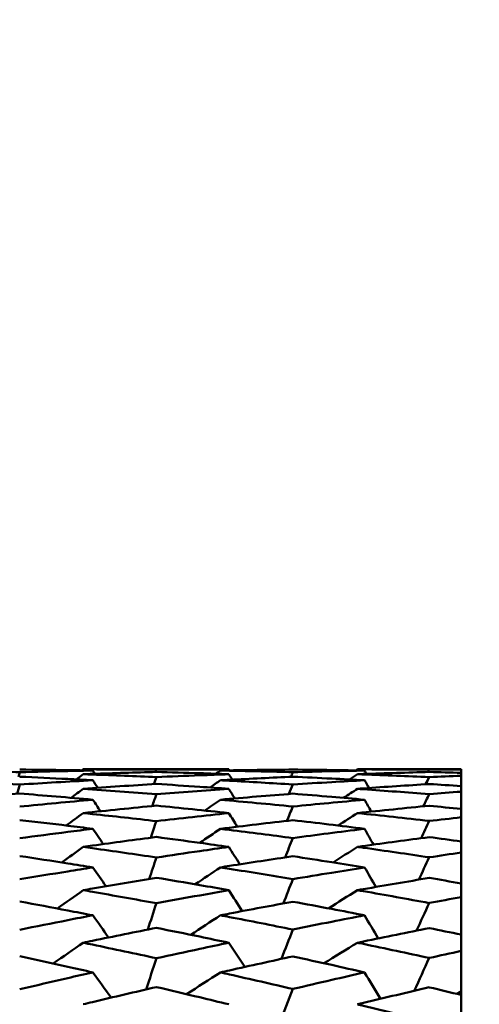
# Model space of a CAD drawing. Header units: millimetres. Extents: x 188 to 1913, y 148 to 2839.
# Tile 70 of 211: x 517.01 to 520.74, y 402.45 to 410.43. Entities that reach past the tile are written whole.
import ezdxf

# ---------------------------------------------------------------- set-up
doc = ezdxf.new("R2010")
doc.units = ezdxf.units.MM
doc.header["$LTSCALE"] = 10
doc.layers.add('Widoczne (ISO)', color=7, linetype='Continuous', lineweight=50)

msp = doc.modelspace()

# ---------------------------------------------------------------- linework, layer by layer
at = {"layer": 'Widoczne (ISO)'}
for p, q in [((518.7065, 404.3574), (517.5268, 404.3574)), ((520.5895, 404.3574), (519.7492, 404.3574)), ((520.5895, 404.3566), (520.5895, 404.3574)), ((520.5895, 404.3566), (520.5895, 404.3285)), ((520.5895, 404.3058), (520.5895, 404.3285)), ((520.5895, 404.3058), (520.5895, 404.2215)), ((520.5895, 404.1763), (520.5895, 404.2215)), ((520.5895, 404.1763), (520.5895, 404.0361)), ((520.5895, 403.9686), (520.5895, 404.0361)), ((520.5895, 403.9686), (520.5895, 403.7731)), ((520.5895, 403.6834), (520.5895, 403.7731)), ((520.5895, 403.6834), (520.5895, 403.4335)), ((520.5895, 403.322), (520.5895, 403.4335)), ((520.5895, 403.322), (520.5895, 403.0186)), ((520.5895, 402.8858), (520.5895, 403.0186)), ((520.5895, 402.8858), (520.5895, 402.5596)), ((520.5895, 402.5596), (520.5895, 402.53)), ((520.5895, 402.3764), (520.5895, 402.53))]:
    msp.add_line(p, q, dxfattribs=at)
msp.add_circle((483.5571, 384.3574), 50, dxfattribs=at)
for points, knots in [([(516.4158, 404.3475), (516.4413, 404.3471), (516.4668, 404.3466), (516.6654, 404.3428), (516.8385, 404.3388), (517.0116, 404.3341)], [0.07138254, 0.07138254, 0.07138254, 0.07138254, 0.08018544, 0.08018544, 0.13983561, 0.13983561, 0.13983561, 0.13983561]), ([(517.6037, 404.3475), (517.5361, 404.3488), (517.4684, 404.3498), (517.271, 404.3527), (517.1413, 404.3542), (517.0116, 404.3553)], [0.03825175, 0.03825175, 0.03825175, 0.03825175, 0.06160817, 0.06160817, 0.10638617, 0.10638617, 0.10638617, 0.10638617]), ([(517.0116, 404.3341), (517.1413, 404.3377), (517.271, 404.3408), (517.4684, 404.345), (517.5361, 404.3463), (517.6037, 404.3475)], [0.01681985, 0.01681985, 0.01681985, 0.01681985, 0.06159108, 0.06159108, 0.08495433, 0.08495433, 0.08495433, 0.08495433]), ([(517.6037, 404.2686), (517.5361, 404.2723), (517.4684, 404.2758), (517.271, 404.2857), (517.1413, 404.2918), (517.0116, 404.2975)], [0.03825175, 0.03825175, 0.03825175, 0.03825175, 0.06160817, 0.06160817, 0.10638617, 0.10638617, 0.10638617, 0.10638617]), ([(517.5268, 404.3574), (517.5519, 404.3574), (517.5771, 404.3574), (517.7745, 404.3572), (517.9468, 404.3562), (518.1191, 404.3546)], [0.07597559, 0.07597559, 0.07597559, 0.07597559, 0.08464777, 0.08464777, 0.14401425, 0.14401425, 0.14401425, 0.14401425]), ([(518.1191, 404.3362), (517.9469, 404.3317), (517.7747, 404.3265), (517.5772, 404.3197), (517.552, 404.3188), (517.5268, 404.3179)], [0.02530969, 0.02530969, 0.02530969, 0.02530969, 0.08465152, 0.08465152, 0.09334823, 0.09334823, 0.09334823, 0.09334823]), ([(517.5268, 404.3179), (517.5519, 404.3171), (517.5771, 404.3161), (517.7745, 404.3089), (517.9468, 404.3019), (518.1191, 404.2941)], [0.07597559, 0.07597559, 0.07597559, 0.07597559, 0.08464777, 0.08464777, 0.14401425, 0.14401425, 0.14401425, 0.14401425]), ([(518.1191, 404.3546), (518.2364, 404.3557), (518.3537, 404.3565), (518.5496, 404.3573), (518.628, 404.3574), (518.7065, 404.3574)], [0.02104899, 0.02104899, 0.02104899, 0.02104899, 0.0615671, 0.0615671, 0.08866561, 0.08866561, 0.08866561, 0.08866561]), ([(518.7065, 404.3179), (518.628, 404.3208), (518.5496, 404.3234), (518.3538, 404.3297), (518.2364, 404.3331), (518.1191, 404.3362)], [0.03448054, 0.03448054, 0.03448054, 0.03448054, 0.06157222, 0.06157222, 0.10209717, 0.10209717, 0.10209717, 0.10209717]), ([(518.1191, 404.2941), (518.2364, 404.2994), (518.3537, 404.3044), (518.5496, 404.3122), (518.628, 404.3151), (518.7065, 404.3179)], [0.02104899, 0.02104899, 0.02104899, 0.02104899, 0.0615671, 0.0615671, 0.08866561, 0.08866561, 0.08866561, 0.08866561]), ([(519.2256, 404.3552), (519.054, 404.3538), (518.8825, 404.3516), (518.6867, 404.3484), (518.6624, 404.348), (518.6382, 404.3475)], [0.02983351, 0.02983351, 0.02983351, 0.02983351, 0.0889495, 0.0889495, 0.09731113, 0.09731113, 0.09731113, 0.09731113]), ([(518.6382, 404.3475), (518.6623, 404.3471), (518.6865, 404.3467), (518.8823, 404.343), (519.0539, 404.339), (519.2256, 404.3344)], [0.0806421, 0.0806421, 0.0806421, 0.0806421, 0.08897282, 0.08897282, 0.14811965, 0.14811965, 0.14811965, 0.14811965]), ([(519.2256, 404.2972), (519.054, 404.2896), (518.8825, 404.2814), (518.6867, 404.2712), (518.6624, 404.2699), (518.6382, 404.2686)], [0.02983351, 0.02983351, 0.02983351, 0.02983351, 0.0889495, 0.0889495, 0.09731113, 0.09731113, 0.09731113, 0.09731113]), ([(519.8069, 404.3475), (519.718, 404.3491), (519.6291, 404.3505), (519.4353, 404.3532), (519.3304, 404.3543), (519.2256, 404.3552)], [0.03078053, 0.03078053, 0.03078053, 0.03078053, 0.06149921, 0.06149921, 0.09773041, 0.09773041, 0.09773041, 0.09773041]), ([(519.2256, 404.3344), (519.3304, 404.3372), (519.4353, 404.3398), (519.629, 404.3442), (519.718, 404.3459), (519.8069, 404.3475)], [0.02528165, 0.02528165, 0.02528165, 0.02528165, 0.06150593, 0.06150593, 0.09223152, 0.09223152, 0.09223152, 0.09223152]), ([(519.8069, 404.2686), (519.718, 404.2734), (519.6291, 404.278), (519.4353, 404.2876), (519.3304, 404.2925), (519.2256, 404.2972)], [0.03078053, 0.03078053, 0.03078053, 0.03078053, 0.06149921, 0.06149921, 0.09773041, 0.09773041, 0.09773041, 0.09773041]), ([(519.7492, 404.3574), (519.7654, 404.3574), (519.7817, 404.3574), (519.9753, 404.3573), (520.1528, 404.3564), (520.3302, 404.3547)], [0.0853813, 0.0853813, 0.0853813, 0.0853813, 0.09097809, 0.09097809, 0.15214536, 0.15214536, 0.15214536, 0.15214536]), ([(520.3302, 404.3359), (520.1529, 404.3312), (519.9756, 404.3258), (519.7819, 404.3191), (519.7655, 404.3185), (519.7492, 404.3179)], [0.0297954, 0.0297954, 0.0297954, 0.0297954, 0.09092493, 0.09092493, 0.09655955, 0.09655955, 0.09655955, 0.09655955]), ([(519.7492, 404.3179), (519.7654, 404.3174), (519.7817, 404.3168), (519.9753, 404.3098), (520.1528, 404.3026), (520.3302, 404.2946)], [0.0853813, 0.0853813, 0.0853813, 0.0853813, 0.09097809, 0.09097809, 0.15214536, 0.15214536, 0.15214536, 0.15214536]), ([(520.3302, 404.3547), (520.3307, 404.3547), (520.3313, 404.3547), (520.4177, 404.3555), (520.5036, 404.3562), (520.5895, 404.3566)], [0.02951568, 0.02951568, 0.02951568, 0.02951568, 0.02969929, 0.02969929, 0.05939589, 0.05939589, 0.05939589, 0.05939589]), ([(520.5895, 404.3285), (520.5036, 404.3311), (520.4177, 404.3336), (520.3313, 404.3359), (520.3308, 404.3359), (520.3302, 404.3359)], [0, 0, 0, 0, 0.02969567, 0.02969567, 0.02988021, 0.02988021, 0.02988021, 0.02988021]), ([(520.3302, 404.2946), (520.3307, 404.2946), (520.3313, 404.2946), (520.4177, 404.2986), (520.5036, 404.3023), (520.5895, 404.3058)], [0.02951568, 0.02951568, 0.02951568, 0.02951568, 0.02969929, 0.02969929, 0.05939589, 0.05939589, 0.05939589, 0.05939589]), ([(516.4158, 404.2686), (516.4698, 404.2658), (516.5237, 404.2628), (516.7223, 404.2517), (516.8669, 404.2432), (517.0116, 404.2341)], [0.43981696, 0.43981696, 0.43981696, 0.43981696, 0.45842392, 0.45842392, 0.50826415, 0.50826415, 0.50826415, 0.50826415]), ([(518.7065, 404.1997), (518.628, 404.2053), (518.5496, 404.2108), (518.3538, 404.224), (518.2364, 404.2316), (518.1191, 404.2389)], [0.03448054, 0.03448054, 0.03448054, 0.03448054, 0.06157222, 0.06157222, 0.10209717, 0.10209717, 0.10209717, 0.10209717]), ([(518.6382, 404.2686), (518.6623, 404.2674), (518.6865, 404.2661), (518.8823, 404.2554), (519.0539, 404.2454), (519.2256, 404.2346)], [0.0806421, 0.0806421, 0.0806421, 0.0806421, 0.08897282, 0.08897282, 0.14811965, 0.14811965, 0.14811965, 0.14811965]), ([(519.2256, 404.2346), (519.3304, 404.2413), (519.4353, 404.2476), (519.629, 404.2589), (519.718, 404.2639), (519.8069, 404.2686)], [0.02528165, 0.02528165, 0.02528165, 0.02528165, 0.06150593, 0.06150593, 0.09223152, 0.09223152, 0.09223152, 0.09223152]), ([(520.3302, 404.2382), (520.1529, 404.2273), (519.9756, 404.2156), (519.7819, 404.202), (519.7655, 404.2009), (519.7492, 404.1997)], [0.0297954, 0.0297954, 0.0297954, 0.0297954, 0.09092493, 0.09092493, 0.09655955, 0.09655955, 0.09655955, 0.09655955]), ([(520.5895, 404.2215), (520.5036, 404.2272), (520.4177, 404.2328), (520.3313, 404.2382), (520.3308, 404.2382), (520.3302, 404.2382)], [0, 0, 0, 0, 0.02969567, 0.02969567, 0.02988021, 0.02988021, 0.02988021, 0.02988021]), ([(519.8069, 404.1112), (519.718, 404.1191), (519.6291, 404.1269), (519.4353, 404.1434), (519.3304, 404.152), (519.2256, 404.1604)], [0.03078053, 0.03078053, 0.03078053, 0.03078053, 0.06149921, 0.06149921, 0.09773041, 0.09773041, 0.09773041, 0.09773041]), ([(519.7492, 404.1997), (519.7654, 404.1986), (519.7817, 404.1974), (519.9753, 404.1835), (520.1528, 404.17), (520.3302, 404.1558)], [0.0853813, 0.0853813, 0.0853813, 0.0853813, 0.09097809, 0.09097809, 0.15214536, 0.15214536, 0.15214536, 0.15214536]), ([(520.3302, 404.1558), (520.3307, 404.1558), (520.3313, 404.1559), (520.4177, 404.1629), (520.5036, 404.1697), (520.5895, 404.1763)], [0.02951568, 0.02951568, 0.02951568, 0.02951568, 0.02969929, 0.02969929, 0.05939589, 0.05939589, 0.05939589, 0.05939589]), ([(520.5895, 404.0361), (520.5036, 404.0449), (520.4177, 404.0535), (520.3313, 404.062), (520.3308, 404.0621), (520.3302, 404.0621)], [0, 0, 0, 0, 0.02969567, 0.02969567, 0.02988021, 0.02988021, 0.02988021, 0.02988021]), ([(517.5268, 404.0032), (517.5519, 404.0005), (517.5771, 403.9978), (517.7745, 403.9767), (517.9468, 403.9575), (518.1191, 403.9377)], [0.07597559, 0.07597559, 0.07597559, 0.07597559, 0.08464777, 0.08464777, 0.14401425, 0.14401425, 0.14401425, 0.14401425]), ([(517.6037, 403.8757), (517.5361, 403.8841), (517.4684, 403.8924), (517.271, 403.9163), (517.1413, 403.9316), (517.0116, 403.9465)], [0.03825175, 0.03825175, 0.03825175, 0.03825175, 0.06160817, 0.06160817, 0.10638617, 0.10638617, 0.10638617, 0.10638617]), ([(517.0116, 403.7995), (517.1413, 403.8168), (517.271, 403.8337), (517.4684, 403.8588), (517.5361, 403.8673), (517.6037, 403.8757)], [0.01681985, 0.01681985, 0.01681985, 0.01681985, 0.06159108, 0.06159108, 0.08495433, 0.08495433, 0.08495433, 0.08495433]), ([(518.6382, 403.8757), (518.6623, 403.8728), (518.6865, 403.8698), (518.8823, 403.8454), (519.0539, 403.8233), (519.2256, 403.8006)], [0.0806421, 0.0806421, 0.0806421, 0.0806421, 0.08897282, 0.08897282, 0.14811965, 0.14811965, 0.14811965, 0.14811965]), ([(519.2256, 403.8006), (519.4164, 403.8261), (519.6072, 403.8508), (519.8009, 403.875), (519.8039, 403.8754), (519.8069, 403.8757)], [0.02528154, 0.02528154, 0.02528154, 0.02528154, 0.09120217, 0.09120217, 0.09223068, 0.09223068, 0.09223068, 0.09223068]), ([(518.1191, 403.8096), (517.9469, 403.787), (517.7747, 403.7637), (517.5772, 403.7362), (517.552, 403.7326), (517.5268, 403.7291)], [0.02530969, 0.02530969, 0.02530969, 0.02530969, 0.08465152, 0.08465152, 0.09334823, 0.09334823, 0.09334823, 0.09334823]), ([(518.7065, 403.7291), (518.628, 403.7402), (518.5496, 403.7512), (518.3538, 403.7782), (518.2364, 403.7941), (518.1191, 403.8096)], [0.03448054, 0.03448054, 0.03448054, 0.03448054, 0.06157222, 0.06157222, 0.10209717, 0.10209717, 0.10209717, 0.10209717]), ([(520.3302, 403.8082), (520.1529, 403.7849), (519.9756, 403.7608), (519.7819, 403.7337), (519.7655, 403.7314), (519.7492, 403.7291)], [0.0297954, 0.0297954, 0.0297954, 0.0297954, 0.09092493, 0.09092493, 0.09655955, 0.09655955, 0.09655955, 0.09655955]), ([(517.5268, 403.7291), (517.5519, 403.7255), (517.5771, 403.722), (517.7745, 403.694), (517.9468, 403.6689), (518.1191, 403.6431)], [0.07597559, 0.07597559, 0.07597559, 0.07597559, 0.08464777, 0.08464777, 0.14401425, 0.14401425, 0.14401425, 0.14401425]), ([(518.1191, 403.6431), (518.2364, 403.6608), (518.3537, 403.6782), (518.5496, 403.7067), (518.628, 403.7179), (518.7065, 403.7291)], [0.02104899, 0.02104899, 0.02104899, 0.02104899, 0.0615671, 0.0615671, 0.08866561, 0.08866561, 0.08866561, 0.08866561]), ([(519.7492, 403.7291), (519.7654, 403.7268), (519.7817, 403.7245), (519.9753, 403.6971), (520.1528, 403.6713), (520.3302, 403.6447)], [0.0853813, 0.0853813, 0.0853813, 0.0853813, 0.09097809, 0.09097809, 0.15214536, 0.15214536, 0.15214536, 0.15214536]), ([(520.3302, 403.6447), (520.3307, 403.6448), (520.3313, 403.6448), (520.4177, 403.6579), (520.5036, 403.6708), (520.5895, 403.6834)], [0.02951568, 0.02951568, 0.02951568, 0.02951568, 0.02969929, 0.02969929, 0.05939589, 0.05939589, 0.05939589, 0.05939589]), ([(517.6037, 403.5633), (517.5361, 403.574), (517.4684, 403.5847), (517.271, 403.6154), (517.1413, 403.6352), (517.0116, 403.6546)], [0.03825175, 0.03825175, 0.03825175, 0.03825175, 0.06160817, 0.06160817, 0.10638617, 0.10638617, 0.10638617, 0.10638617]), ([(519.2256, 403.6533), (519.054, 403.6278), (518.8825, 403.6016), (518.6867, 403.5709), (518.6624, 403.5671), (518.6382, 403.5633)], [0.02983351, 0.02983351, 0.02983351, 0.02983351, 0.0889495, 0.0889495, 0.09731113, 0.09731113, 0.09731113, 0.09731113]), ([(519.8069, 403.5633), (519.718, 403.5775), (519.6291, 403.5915), (519.4353, 403.6215), (519.3304, 403.6375), (519.2256, 403.6533)], [0.03078053, 0.03078053, 0.03078053, 0.03078053, 0.06149921, 0.06149921, 0.09773041, 0.09773041, 0.09773041, 0.09773041]), ([(517.0116, 403.4665), (517.1413, 403.4883), (517.271, 403.5097), (517.4684, 403.5417), (517.5361, 403.5525), (517.6037, 403.5633)], [0.01681985, 0.01681985, 0.01681985, 0.01681985, 0.06159108, 0.06159108, 0.08495433, 0.08495433, 0.08495433, 0.08495433]), ([(518.6382, 403.5633), (518.6623, 403.5595), (518.6865, 403.5556), (518.8823, 403.5245), (519.0539, 403.4966), (519.2256, 403.468)], [0.0806421, 0.0806421, 0.0806421, 0.0806421, 0.08897282, 0.08897282, 0.14811965, 0.14811965, 0.14811965, 0.14811965]), ([(519.2256, 403.468), (519.3304, 403.4856), (519.4353, 403.503), (519.629, 403.5347), (519.718, 403.5491), (519.8069, 403.5633)], [0.02528165, 0.02528165, 0.02528165, 0.02528165, 0.06150593, 0.06150593, 0.09223152, 0.09223152, 0.09223152, 0.09223152]), ([(518.1191, 403.4793), (517.9469, 403.4508), (517.7747, 403.4216), (517.5772, 403.3873), (517.552, 403.3829), (517.5268, 403.3785)], [0.02530969, 0.02530969, 0.02530969, 0.02530969, 0.08465152, 0.08465152, 0.09334823, 0.09334823, 0.09334823, 0.09334823]), ([(518.7065, 403.3785), (518.628, 403.3924), (518.5496, 403.406), (518.3538, 403.4398), (518.2364, 403.4597), (518.1191, 403.4793)], [0.03448054, 0.03448054, 0.03448054, 0.03448054, 0.06157222, 0.06157222, 0.10209717, 0.10209717, 0.10209717, 0.10209717]), ([(520.3302, 403.4776), (520.1529, 403.4481), (519.9756, 403.418), (519.7819, 403.3843), (519.7655, 403.3814), (519.7492, 403.3785)], [0.0297954, 0.0297954, 0.0297954, 0.0297954, 0.09092493, 0.09092493, 0.09655955, 0.09655955, 0.09655955, 0.09655955]), ([(520.5895, 403.4335), (520.5036, 403.4483), (520.4177, 403.4629), (520.3313, 403.4774), (520.3308, 403.4775), (520.3302, 403.4776)], [0, 0, 0, 0, 0.02969567, 0.02969567, 0.02988021, 0.02988021, 0.02988021, 0.02988021]), ([(517.5268, 403.3785), (517.5519, 403.3741), (517.5771, 403.3697), (517.7745, 403.335), (517.9468, 403.304), (518.1191, 403.2724)], [0.07597559, 0.07597559, 0.07597559, 0.07597559, 0.08464777, 0.08464777, 0.14401425, 0.14401425, 0.14401425, 0.14401425]), ([(518.1191, 403.2724), (518.2364, 403.2941), (518.3537, 403.3155), (518.5496, 403.3507), (518.628, 403.3647), (518.7065, 403.3785)], [0.02104899, 0.02104899, 0.02104899, 0.02104899, 0.0615671, 0.0615671, 0.08866561, 0.08866561, 0.08866561, 0.08866561]), ([(519.7492, 403.3785), (519.7654, 403.3757), (519.7817, 403.3729), (519.9753, 403.3388), (520.1528, 403.307), (520.3302, 403.2744)], [0.0853813, 0.0853813, 0.0853813, 0.0853813, 0.09097809, 0.09097809, 0.15214536, 0.15214536, 0.15214536, 0.15214536]), ([(517.6037, 403.175), (517.5361, 403.1881), (517.4684, 403.201), (517.271, 403.2385), (517.1413, 403.2627), (517.0116, 403.2865)], [0.03825175, 0.03825175, 0.03825175, 0.03825175, 0.06160817, 0.06160817, 0.10638617, 0.10638617, 0.10638617, 0.10638617]), ([(519.2256, 403.2849), (519.054, 403.2536), (518.8825, 403.2216), (518.6867, 403.1843), (518.6624, 403.1797), (518.6382, 403.175)], [0.02983351, 0.02983351, 0.02983351, 0.02983351, 0.0889495, 0.0889495, 0.09731113, 0.09731113, 0.09731113, 0.09731113]), ([(519.8069, 403.175), (519.718, 403.1922), (519.6291, 403.2093), (519.4353, 403.246), (519.3304, 403.2656), (519.2256, 403.2849)], [0.03078053, 0.03078053, 0.03078053, 0.03078053, 0.06149921, 0.06149921, 0.09773041, 0.09773041, 0.09773041, 0.09773041]), ([(520.3302, 403.2744), (520.3307, 403.2744), (520.3313, 403.2745), (520.4177, 403.2906), (520.5036, 403.3064), (520.5895, 403.322)], [0.02951568, 0.02951568, 0.02951568, 0.02951568, 0.02969929, 0.02969929, 0.05939589, 0.05939589, 0.05939589, 0.05939589]), ([(517.0116, 403.0582), (517.1413, 403.0844), (517.271, 403.1102), (517.4684, 403.1488), (517.5361, 403.162), (517.6037, 403.175)], [0.01681985, 0.01681985, 0.01681985, 0.01681985, 0.06159108, 0.06159108, 0.08495433, 0.08495433, 0.08495433, 0.08495433]), ([(518.6382, 403.175), (518.6623, 403.1704), (518.6865, 403.1658), (518.8823, 403.128), (519.0539, 403.0943), (519.2256, 403.0599)], [0.0806421, 0.0806421, 0.0806421, 0.0806421, 0.08897282, 0.08897282, 0.14811965, 0.14811965, 0.14811965, 0.14811965]), ([(519.2256, 403.0599), (519.3304, 403.0811), (519.4353, 403.1021), (519.629, 403.1404), (519.718, 403.1578), (519.8069, 403.175)], [0.02528165, 0.02528165, 0.02528165, 0.02528165, 0.06150593, 0.06150593, 0.09223152, 0.09223152, 0.09223152, 0.09223152]), ([(518.1191, 403.0736), (517.9469, 403.0393), (517.7747, 403.0043), (517.5772, 402.9634), (517.552, 402.9582), (517.5268, 402.9529)], [0.02530969, 0.02530969, 0.02530969, 0.02530969, 0.08465152, 0.08465152, 0.09334823, 0.09334823, 0.09334823, 0.09334823]), ([(518.7065, 402.9529), (518.628, 402.9694), (518.5496, 402.9857), (518.3538, 403.0261), (518.2364, 403.05), (518.1191, 403.0736)], [0.03448054, 0.03448054, 0.03448054, 0.03448054, 0.06157222, 0.06157222, 0.10209717, 0.10209717, 0.10209717, 0.10209717]), ([(520.3302, 403.0715), (520.1529, 403.0361), (519.9756, 402.9999), (519.7819, 402.9597), (519.7655, 402.9563), (519.7492, 402.9529)], [0.0297954, 0.0297954, 0.0297954, 0.0297954, 0.09092493, 0.09092493, 0.09655955, 0.09655955, 0.09655955, 0.09655955]), ([(520.5895, 403.0186), (520.5036, 403.0363), (520.4177, 403.0538), (520.3313, 403.0713), (520.3308, 403.0714), (520.3302, 403.0715)], [0, 0, 0, 0, 0.02969567, 0.02969567, 0.02988021, 0.02988021, 0.02988021, 0.02988021]), ([(517.5268, 402.9529), (517.5519, 402.9477), (517.5771, 402.9425), (517.7745, 402.9011), (517.9468, 402.8644), (518.1191, 402.8271)], [0.07597559, 0.07597559, 0.07597559, 0.07597559, 0.08464777, 0.08464777, 0.14401425, 0.14401425, 0.14401425, 0.14401425]), ([(518.1191, 402.8271), (518.2364, 402.8527), (518.3537, 402.8781), (518.5496, 402.9199), (518.628, 402.9365), (518.7065, 402.9529)], [0.02104899, 0.02104899, 0.02104899, 0.02104899, 0.0615671, 0.0615671, 0.08866561, 0.08866561, 0.08866561, 0.08866561]), ([(519.7492, 402.9529), (519.7654, 402.9496), (519.7817, 402.9462), (519.9753, 402.9057), (520.1528, 402.8679), (520.3302, 402.8294)], [0.0853813, 0.0853813, 0.0853813, 0.0853813, 0.09097809, 0.09097809, 0.15214536, 0.15214536, 0.15214536, 0.15214536]), ([(520.3302, 402.8294), (520.3307, 402.8295), (520.3313, 402.8296), (520.4177, 402.8486), (520.5036, 402.8673), (520.5895, 402.8858)], [0.02951568, 0.02951568, 0.02951568, 0.02951568, 0.02969929, 0.02969929, 0.05939589, 0.05939589, 0.05939589, 0.05939589]), ([(517.6037, 402.7125), (517.5361, 402.7278), (517.4684, 402.743), (517.271, 402.787), (517.1413, 402.8156), (517.0116, 402.8437)], [0.03825175, 0.03825175, 0.03825175, 0.03825175, 0.06160817, 0.06160817, 0.10638617, 0.10638617, 0.10638617, 0.10638617]), ([(519.2256, 402.8419), (519.054, 402.8048), (518.8825, 402.7671), (518.6867, 402.7234), (518.6624, 402.718), (518.6382, 402.7125)], [0.02983351, 0.02983351, 0.02983351, 0.02983351, 0.0889495, 0.0889495, 0.09731113, 0.09731113, 0.09731113, 0.09731113]), ([(519.8069, 402.7125), (519.718, 402.7327), (519.6291, 402.7527), (519.4353, 402.7959), (519.3304, 402.819), (519.2256, 402.8419)], [0.03078053, 0.03078053, 0.03078053, 0.03078053, 0.06149921, 0.06149921, 0.09773041, 0.09773041, 0.09773041, 0.09773041]), ([(517.0116, 402.5761), (517.1413, 402.6065), (517.271, 402.6366), (517.4684, 402.6818), (517.5361, 402.6972), (517.6037, 402.7125)], [0.01681985, 0.01681985, 0.01681985, 0.01681985, 0.06159108, 0.06159108, 0.08495433, 0.08495433, 0.08495433, 0.08495433]), ([(518.6382, 402.7125), (518.6623, 402.7071), (518.6865, 402.7016), (518.8823, 402.6575), (519.0539, 402.6181), (519.2256, 402.5781)], [0.0806421, 0.0806421, 0.0806421, 0.0806421, 0.08897282, 0.08897282, 0.14811965, 0.14811965, 0.14811965, 0.14811965]), ([(519.2256, 402.5781), (519.3304, 402.6028), (519.4353, 402.6272), (519.629, 402.6719), (519.718, 402.6923), (519.8069, 402.7125)], [0.02528165, 0.02528165, 0.02528165, 0.02528165, 0.06150593, 0.06150593, 0.09223152, 0.09223152, 0.09223152, 0.09223152]), ([(518.1191, 402.594), (517.9469, 402.554), (517.7747, 402.5134), (517.5772, 402.4661), (517.552, 402.46), (517.5268, 402.454)], [0.02530969, 0.02530969, 0.02530969, 0.02530969, 0.08465152, 0.08465152, 0.09334823, 0.09334823, 0.09334823, 0.09334823]), ([(518.7065, 402.454), (518.628, 402.473), (518.5496, 402.4919), (518.3538, 402.5388), (518.2364, 402.5665), (518.1191, 402.594)], [0.03448054, 0.03448054, 0.03448054, 0.03448054, 0.06157222, 0.06157222, 0.10209717, 0.10209717, 0.10209717, 0.10209717]), ([(520.3302, 402.5915), (520.1529, 402.5503), (519.9756, 402.5083), (519.7819, 402.4618), (519.7655, 402.4579), (519.7492, 402.454)], [0.0297954, 0.0297954, 0.0297954, 0.0297954, 0.09092493, 0.09092493, 0.09655955, 0.09655955, 0.09655955, 0.09655955]), ([(520.5895, 402.53), (520.5036, 402.5505), (520.4177, 402.5709), (520.3313, 402.5913), (520.3308, 402.5914), (520.3302, 402.5915)], [0, 0, 0, 0, 0.02969567, 0.02969567, 0.02988021, 0.02988021, 0.02988021, 0.02988021]), ([(519.7492, 402.454), (519.7654, 402.45), (519.7817, 402.4461), (519.9753, 402.3993), (520.1528, 402.3558), (520.3302, 402.3115)], [0.0853813, 0.0853813, 0.0853813, 0.0853813, 0.09097809, 0.09097809, 0.15214536, 0.15214536, 0.15214536, 0.15214536])]:
    msp.add_open_spline(points, degree=3, knots=knots, dxfattribs=at)
for points in [[(517.0116, 404.3341), (517.0081, 404.3218), (517.0045, 404.3094), (517.001, 404.2971)], [(517.4699, 404.2757), (517.4889, 404.2898), (517.5078, 404.3039), (517.5268, 404.3179)], [(517.5155, 404.3491), (517.5193, 404.3518), (517.523, 404.3546), (517.5268, 404.3574)], [(517.6215, 404.3212), (517.6156, 404.33), (517.6097, 404.3388), (517.6037, 404.3475)], [(518.1191, 404.3546), (518.1168, 404.3484), (518.1145, 404.3422), (518.1122, 404.336)], [(518.6011, 404.3216), (518.6134, 404.3303), (518.6258, 404.3389), (518.6382, 404.3475)], [(518.7117, 404.3488), (518.71, 404.3517), (518.7082, 404.3545), (518.7065, 404.3574)], [(518.7336, 404.2737), (518.7246, 404.2884), (518.7155, 404.3032), (518.7065, 404.3179)], [(519.2256, 404.3344), (519.2201, 404.3217), (519.2146, 404.3091), (519.2091, 404.2964)], [(519.6838, 404.2751), (519.7056, 404.2894), (519.7274, 404.3037), (519.7492, 404.3179)], [(519.736, 404.3488), (519.7404, 404.3517), (519.7448, 404.3545), (519.7492, 404.3574)], [(519.8217, 404.3205), (519.8168, 404.3295), (519.8118, 404.3385), (519.8069, 404.3475)], [(520.3302, 404.3547), (520.3269, 404.3483), (520.3236, 404.342), (520.3203, 404.3356)], [(516.9909, 404.1595), (516.9978, 404.1843), (517.0047, 404.2092), (517.0116, 404.2341)], [(517.0116, 404.2341), (517.209, 404.2466), (517.4064, 404.2581), (517.6037, 404.2686)], [(518.1191, 404.2389), (517.9216, 404.2268), (517.7242, 404.2137), (517.5268, 404.1997)], [(517.6448, 404.208), (517.6311, 404.2282), (517.6174, 404.2484), (517.6037, 404.2686)], [(518.1191, 404.2941), (518.1124, 404.2753), (518.1057, 404.2565), (518.0991, 404.2377)], [(518.5544, 404.2104), (518.5823, 404.2298), (518.6102, 404.2492), (518.6382, 404.2686)], [(519.2256, 404.2346), (519.2148, 404.209), (519.204, 404.1834), (519.1933, 404.1578)], [(519.8413, 404.2062), (519.8298, 404.227), (519.8183, 404.2478), (519.8069, 404.2686)], [(520.3302, 404.2946), (520.3205, 404.2752), (520.3108, 404.2558), (520.3011, 404.2364)], [(517.0116, 404.1611), (516.813, 404.1454), (516.6144, 404.1288), (516.4158, 404.1112)], [(517.6037, 404.1112), (517.4064, 404.1288), (517.209, 404.1454), (517.0116, 404.1611)], [(517.5268, 404.1997), (517.4938, 404.1753), (517.4608, 404.151), (517.4279, 404.1266)], [(517.5268, 404.1997), (517.7242, 404.1857), (517.9216, 404.1708), (518.1191, 404.155)], [(518.0864, 404.06), (518.0973, 404.0916), (518.1082, 404.1233), (518.1191, 404.155)], [(518.1191, 404.155), (518.3149, 404.1708), (518.5107, 404.1857), (518.7065, 404.1997)], [(519.2256, 404.1604), (519.0298, 404.1449), (518.834, 404.1285), (518.6382, 404.1112)], [(518.7547, 404.1214), (518.7386, 404.1475), (518.7226, 404.1736), (518.7065, 404.1997)], [(519.6363, 404.1262), (519.6739, 404.1507), (519.7115, 404.1752), (519.7492, 404.1997)], [(520.3302, 404.1558), (520.3143, 404.123), (520.2983, 404.0902), (520.2824, 404.0575)], [(517.0116, 404.0557), (517.209, 404.0751), (517.4064, 404.0936), (517.6037, 404.1112)], [(518.1191, 404.0631), (517.9216, 404.0441), (517.7242, 404.0241), (517.5268, 404.0032)], [(517.6037, 404.1112), (517.625, 404.0801), (517.6462, 404.049), (517.6674, 404.0179)], [(518.7065, 404.0032), (518.5107, 404.0241), (518.3149, 404.0441), (518.1191, 404.0631)], [(518.6382, 404.1112), (518.5959, 404.082), (518.5537, 404.0529), (518.5115, 404.0237)], [(518.6382, 404.1112), (518.834, 404.0939), (519.0298, 404.0756), (519.2256, 404.0565)], [(519.2256, 404.0565), (519.4194, 404.0756), (519.6131, 404.0938), (519.8069, 404.1112)], [(520.3302, 404.0621), (520.1366, 404.0433), (519.9429, 404.0237), (519.7492, 404.0032)], [(519.8603, 404.0148), (519.8425, 404.047), (519.8247, 404.0791), (519.8069, 404.1112)], [(517.5268, 404.0032), (517.4807, 403.9695), (517.4348, 403.9358), (517.3888, 403.9021)], [(518.1191, 403.9377), (518.3149, 403.9604), (518.5107, 403.9822), (518.7065, 404.0032)], [(518.7065, 404.0032), (518.7294, 403.9663), (518.7523, 403.9294), (518.7752, 403.8925)], [(519.1778, 403.94), (519.1937, 403.9789), (519.2096, 404.0177), (519.2256, 404.0565)], [(519.7492, 404.0032), (519.6969, 403.9695), (519.6447, 403.9358), (519.5925, 403.9021)], [(519.7492, 404.0032), (519.9429, 403.9826), (520.1366, 403.9612), (520.3302, 403.9389)], [(518.074, 403.8037), (518.089, 403.8483), (518.104, 403.893), (518.1191, 403.9377)], [(519.2256, 403.9455), (519.0298, 403.9231), (518.834, 403.8999), (518.6382, 403.8757)], [(519.8069, 403.8757), (519.6132, 403.8999), (519.4194, 403.9232), (519.2256, 403.9455)], [(520.264, 403.7995), (520.2861, 403.8459), (520.3081, 403.8924), (520.3302, 403.9389)], [(520.3302, 403.9389), (520.4166, 403.949), (520.5031, 403.9588), (520.5895, 403.9686)], [(517.6037, 403.8757), (517.6323, 403.8344), (517.6608, 403.7931), (517.6894, 403.7517)], [(518.6382, 403.8757), (518.5826, 403.8379), (518.527, 403.7999), (518.4715, 403.762)], [(519.8069, 403.8757), (519.8309, 403.8329), (519.855, 403.7901), (519.879, 403.7472)], [(519.1627, 403.6439), (519.1836, 403.6961), (519.2046, 403.7484), (519.2256, 403.8006)], [(520.5895, 403.7731), (520.5031, 403.785), (520.4167, 403.7967), (520.3302, 403.8082)], [(517.5268, 403.7291), (517.4685, 403.687), (517.4102, 403.6449), (517.352, 403.6028)], [(518.7065, 403.7291), (518.7362, 403.682), (518.7658, 403.635), (518.7954, 403.5879)], [(519.7492, 403.7291), (519.6833, 403.6873), (519.6175, 403.6454), (519.5518, 403.6035)], [(518.0619, 403.4698), (518.0809, 403.5276), (518.1, 403.5853), (518.1191, 403.6431)], [(520.2459, 403.4635), (520.274, 403.5239), (520.3021, 403.5843), (520.3302, 403.6447)], [(517.6037, 403.5633), (517.6395, 403.5124), (517.6752, 403.4614), (517.711, 403.4105)], [(518.6382, 403.5633), (518.57, 403.5176), (518.5019, 403.4718), (518.4339, 403.426)], [(519.8069, 403.5633), (519.8371, 403.5103), (519.8673, 403.4573), (519.8976, 403.4043)], [(519.1477, 403.2707), (519.1737, 403.3364), (519.1996, 403.4022), (519.2256, 403.468)], [(517.5268, 403.3785), (517.4568, 403.329), (517.3869, 403.2794), (517.3171, 403.2297)], [(518.7065, 403.3785), (518.7428, 403.3219), (518.7791, 403.2653), (518.8154, 403.2087)], [(519.7492, 403.3785), (519.6705, 403.3295), (519.592, 403.2804), (519.5134, 403.2312)], [(518.0499, 403.0598), (518.0729, 403.1306), (518.096, 403.2015), (518.1191, 403.2724)], [(520.2278, 403.0509), (520.2619, 403.1254), (520.2961, 403.1999), (520.3302, 403.2744)], [(517.6037, 403.175), (517.6466, 403.1152), (517.6895, 403.0553), (517.7324, 402.9954)], [(518.6382, 403.175), (518.5581, 403.1224), (518.4781, 403.0697), (518.3982, 403.0169)], [(519.8069, 403.175), (519.8433, 403.1125), (519.8797, 403.05), (519.916, 402.9875)], [(519.1328, 402.8218), (519.1637, 402.9012), (519.1946, 402.9805), (519.2256, 403.0599)], [(517.5268, 402.9529), (517.4456, 402.8968), (517.3646, 402.8405), (517.2836, 402.7841)], [(518.7065, 402.9529), (518.7495, 402.8875), (518.7925, 402.822), (518.8354, 402.7565)], [(519.7492, 402.9529), (519.6584, 402.8976), (519.5677, 402.8421), (519.477, 402.7866)], [(518.0379, 402.5751), (518.0649, 402.6591), (518.092, 402.7431), (518.1191, 402.8271)], [(520.2096, 402.5634), (520.2498, 402.652), (520.29, 402.7407), (520.3302, 402.8294)], [(517.6037, 402.7125), (517.6538, 402.6444), (517.7037, 402.5763), (517.7537, 402.5082)], [(518.6382, 402.7125), (518.5467, 402.6539), (518.4553, 402.5951), (518.3639, 402.5362)], [(519.8069, 402.7125), (519.8495, 402.6411), (519.8921, 402.5698), (519.9346, 402.4984)], [(519.1178, 402.299), (519.1537, 402.392), (519.1896, 402.4851), (519.2256, 402.5781)], [(520.5895, 402.5596), (520.5773, 402.5527), (520.5651, 402.5457), (520.5528, 402.5388)]]:
    msp.add_open_spline(points, degree=3, dxfattribs=at)

doc.saveas('drawing.dxf')
